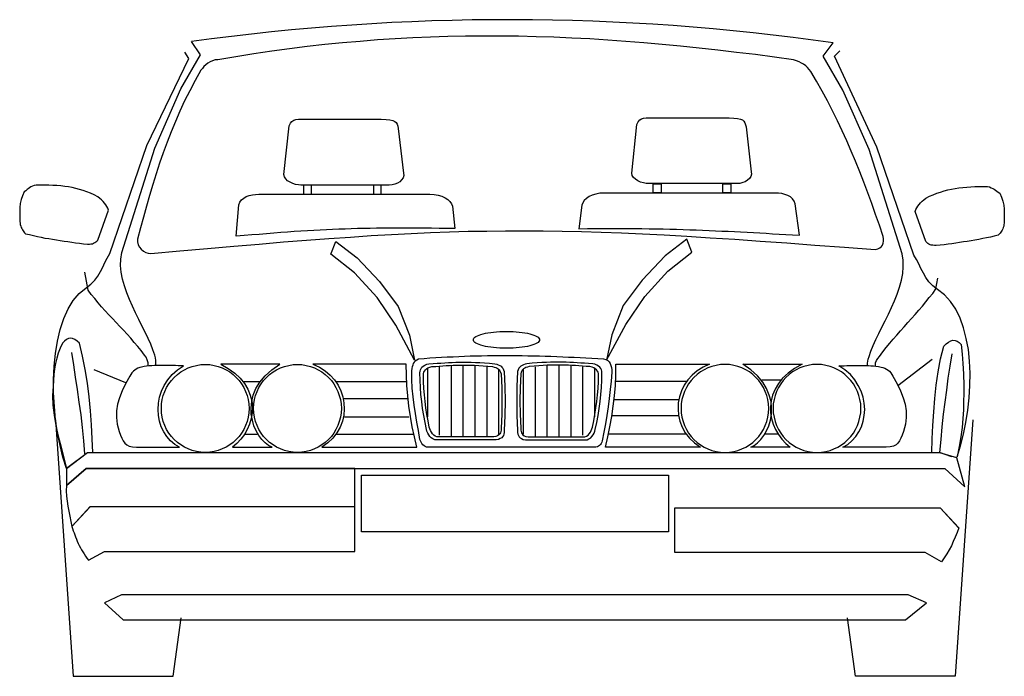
# Model space of a CAD drawing. Extents: x 149 to 250, y -977 to -912.
# Tile 128 of 156: x 211.25 to 213.37, y -936.25 to -934.83. Entities that reach past the tile are written whole.
import ezdxf

# ---------------------------------------------------------------- set-up
doc = ezdxf.new("R2010")
doc.units = 0
doc.header["$MEASUREMENT"] = 0
doc.layers.add('7', color=7, linetype='CONTINUOUS')

msp = doc.modelspace()

# ---------------------------------------------------------------- linework, layer by layer
at = {"layer": '7', "linetype": 'Continuous'}
for points in [[(211.49972, -935.30707), (211.49972, -935.31327), (211.50109, -935.31911), (211.50385, -935.32426), (211.50762, -935.32908), (211.51244, -935.33285), (211.51759, -935.33595), (211.52274, -935.33766), (211.52824, -935.33835), (211.59113, -935.33251), (211.65092, -935.32736), (211.70796, -935.32219), (211.76259, -935.31773), (211.81483, -935.31327), (211.86499, -935.30948), (211.91311, -935.30571), (211.95985, -935.30261), (212.00485, -935.29951), (212.04849, -935.29712), (212.09111, -935.29471), (212.13269, -935.293), (212.17392, -935.29162), (212.21447, -935.29024), (212.25467, -935.28956), (212.29488, -935.28921), (212.33507, -935.28887), (212.37597, -935.28921), (212.4172, -935.2899), (212.45912, -935.29093), (212.50173, -935.29231), (212.54573, -935.29367), (212.59108, -935.29574), (212.63816, -935.29815), (212.68695, -935.30089), (212.73746, -935.30399), (212.79039, -935.30743), (212.84537, -935.3112), (212.9031, -935.31532), (212.96358, -935.3198), (213.02715, -935.3246), (213.09382, -935.32975), (213.09966, -935.32839), (213.10413, -935.32598), (213.10756, -935.32323), (213.10997, -935.3198), (213.11135, -935.31567), (213.11202, -935.3112), (213.11168, -935.3064), (213.111, -935.30123), (213.1031, -935.27719), (213.09485, -935.25382), (213.0866, -935.23045), (213.07801, -935.20708), (213.06942, -935.1844), (213.06082, -935.16172), (213.05155, -935.13904), (213.04227, -935.11705), (213.03265, -935.09471), (213.02269, -935.07306), (213.01237, -935.05141), (213.00173, -935.02977), (212.99073, -935.00846), (212.97905, -934.98716), (212.96701, -934.9662), (212.95465, -934.94524), (212.95121, -934.94042), (212.94743, -934.9363), (212.94364, -934.93253), (212.93918, -934.92943), (212.93436, -934.92668), (212.92921, -934.92428), (212.92372, -934.92187), (212.91753, -934.9198), (212.87596, -934.91396), (212.83506, -934.90847), (212.79417, -934.90365), (212.75362, -934.89884), (212.71342, -934.89438), (212.67321, -934.89025), (212.6337, -934.88648), (212.59418, -934.88303), (212.555, -934.87995), (212.51583, -934.8772), (212.477, -934.87479), (212.43816, -934.87273), (212.39967, -934.87101), (212.3612, -934.86998), (212.32306, -934.86895), (212.28492, -934.8686), (212.24678, -934.8686), (212.20863, -934.86895), (212.17049, -934.86964), (212.13269, -934.87067), (212.09454, -934.87239), (212.05674, -934.87444), (212.01861, -934.87685), (211.98081, -934.87995), (211.94266, -934.88303), (211.90452, -934.88682), (211.86637, -934.89128), (211.82824, -934.89609), (211.78975, -934.90125), (211.75126, -934.90709), (211.71242, -934.91328), (211.67359, -934.9198), (211.66741, -934.92015), (211.66191, -934.92187), (211.65642, -934.92393), (211.65194, -934.92702), (211.64748, -934.93046), (211.64336, -934.93424), (211.63992, -934.93837), (211.63649, -934.94248), (211.62411, -934.96448), (211.61243, -934.98647), (211.60143, -935.00846), (211.59113, -935.0308), (211.5815, -935.05313), (211.57222, -935.07547), (211.56364, -935.09781), (211.55539, -935.12049), (211.54749, -935.14317), (211.53993, -935.16619), (211.53304, -935.18922), (211.52584, -935.21258), (211.51931, -935.23595), (211.51277, -935.25931), (211.50624, -935.28303), (211.49972, -935.30707)], [(211.53958, -935.58061), (211.53958, -935.57477), (211.53924, -935.56927), (211.53855, -935.56378), (211.53683, -935.55793), (211.53304, -935.54625), (211.52824, -935.53421), (211.52274, -935.5215), (211.51621, -935.5081), (211.50934, -935.4947), (211.50247, -935.48061), (211.4956, -935.46653), (211.48873, -935.45209), (211.4822, -935.43766), (211.47635, -935.42289), (211.47154, -935.40811), (211.46742, -935.39333), (211.46467, -935.37856), (211.46329, -935.36412), (211.46398, -935.35004), (211.46604, -935.33595), (211.53683, -935.11086), (211.59354, -934.98269), (211.63613, -934.90881), (211.61655, -934.88029)], [(213.07698, -935.58026), (213.07698, -935.57477), (213.07766, -935.57065), (213.0787, -935.56618), (213.08076, -935.56068), (213.08454, -935.549), (213.08934, -935.53697), (213.09519, -935.52426), (213.10138, -935.51086), (213.10825, -935.49746), (213.11546, -935.48337), (213.12234, -935.46927), (213.12921, -935.45484), (213.13574, -935.44042), (213.14159, -935.42563), (213.14639, -935.41085), (213.15051, -935.39609), (213.15327, -935.3813), (213.15464, -935.36687), (213.15395, -935.35278), (213.15189, -935.33869), (213.08076, -935.11362), (213.02371, -934.98544), (212.9811, -934.91156), (213.00275, -934.88303)], [(211.34611, -935.80224), (211.39148, -935.76823), (211.40281, -935.76823), (211.40179, -935.73832), (211.40007, -935.70809), (211.398, -935.67786), (211.39492, -935.64796), (211.39148, -935.61806), (211.38667, -935.58886), (211.38116, -935.55999), (211.37429, -935.53182), (211.36914, -935.52734), (211.36433, -935.52391), (211.35951, -935.52185), (211.35505, -935.52116), (211.35059, -935.52185), (211.34611, -935.52391), (211.34198, -935.52734), (211.33787, -935.53182), (211.33271, -935.54246), (211.32858, -935.55346), (211.32515, -935.56447), (211.3224, -935.57546), (211.32035, -935.58715), (211.31863, -935.59951), (211.31794, -935.61223), (211.31759, -935.62563), (211.31587, -935.64486), (211.31656, -935.66549), (211.31931, -935.68714), (211.32343, -935.7098), (211.32858, -935.73282), (211.33443, -935.75619), (211.34062, -935.77956), (211.34611, -935.80224), (211.33855, -935.77819), (211.33237, -935.75275), (211.32687, -935.72561), (211.32275, -935.69744), (211.32, -935.66858), (211.31828, -935.63937), (211.31828, -935.6105), (211.31966, -935.58164), (211.3224, -935.55381), (211.32653, -935.52734), (211.33237, -935.50226), (211.34027, -935.47889), (211.34954, -935.45793), (211.36055, -935.43973), (211.3736, -935.42461), (211.38872, -935.41257), (211.39904, -935.40467), (211.40728, -935.39609), (211.41416, -935.38681), (211.41965, -935.37718), (211.42446, -935.36756), (211.42893, -935.3576), (211.43408, -935.34797), (211.43992, -935.33835), (211.51964, -935.10502), (211.61071, -934.91706), (211.60212, -934.90296)], [(213.2591, -935.77715), (213.23299, -935.76787), (213.21615, -935.76856), (213.21718, -935.73866), (213.21855, -935.70947), (213.22028, -935.67992), (213.22267, -935.65106), (213.22577, -935.62254), (213.22989, -935.59402), (213.23505, -935.56583), (213.24192, -935.538), (213.24708, -935.53319), (213.25223, -935.52941), (213.25704, -935.52701), (213.26185, -935.52563), (213.26631, -935.52598), (213.27079, -935.52734), (213.27525, -935.53044), (213.27938, -935.5349), (213.28145, -935.55553), (213.2835, -935.5758), (213.28453, -935.59779), (213.28522, -935.62323), (213.28522, -935.6404), (213.28488, -935.65793), (213.28453, -935.67614), (213.28316, -935.6947), (213.28145, -935.71393), (213.27904, -935.7342), (213.2756, -935.75516), (213.27079, -935.77715), (213.27835, -935.75344), (213.28488, -935.72871), (213.29003, -935.70295), (213.29416, -935.67648), (213.29724, -935.64968), (213.29862, -935.62323), (213.29896, -935.59676), (213.29793, -935.57065), (213.29519, -935.54556), (213.29072, -935.5215), (213.28488, -935.49882), (213.27732, -935.47752), (213.26804, -935.45862), (213.2567, -935.44178), (213.24363, -935.42735), (213.22851, -935.41567), (213.21821, -935.40777), (213.20996, -935.39917), (213.20309, -935.38989), (213.19794, -935.38028), (213.19279, -935.37065), (213.18831, -935.36068), (213.18316, -935.35107), (213.17731, -935.34144), (213.09759, -935.10812), (213.00585, -934.91156), (213.01718, -934.90022)], [(212.60449, -935.18715), (212.59898, -935.18681), (212.5928, -935.18578), (212.58661, -935.18371), (212.58078, -935.1813), (212.57561, -935.17787), (212.57149, -935.1741), (212.56874, -935.16962), (212.56772, -935.16447), (212.57905, -935.05932), (212.58145, -935.05382), (212.58489, -935.04969), (212.58868, -935.04729), (212.59349, -935.04592), (212.59898, -935.04523), (212.60482, -935.04489), (212.61136, -935.04523), (212.61858, -935.04523), (212.77802, -935.04523), (212.78832, -935.04557), (212.79657, -935.04626), (212.80275, -935.04764), (212.80723, -935.04969), (212.81031, -935.05245), (212.81238, -935.05589), (212.81376, -935.06001), (212.81479, -935.06481), (212.82612, -935.16172), (212.82647, -935.16688), (212.82509, -935.17169), (212.822, -935.17615), (212.81822, -935.17994), (212.81307, -935.18302), (212.80757, -935.18509), (212.80139, -935.18681), (212.79486, -935.18715), (212.60449, -935.18715)], [(211.85297, -935.19024), (211.84748, -935.18991), (211.84129, -935.18886), (211.83511, -935.18681), (211.82926, -935.1844), (211.82411, -935.18097), (211.81999, -935.17718), (211.81724, -935.17272), (211.8162, -935.16756), (211.82755, -935.06242), (211.82995, -935.05692), (211.83339, -935.05279), (211.83716, -935.05038), (211.84198, -935.04902), (211.84748, -935.04833), (211.85332, -935.04798), (211.85984, -935.04833), (211.86706, -935.04833), (212.0265, -935.04833), (212.03681, -935.04867), (212.04506, -935.04936), (212.05125, -935.05074), (212.05572, -935.05279), (212.05881, -935.05554), (212.06087, -935.05897), (212.06225, -935.0631), (212.06327, -935.06791), (212.07462, -935.16482), (212.07496, -935.16997), (212.07358, -935.17479), (212.0705, -935.17925), (212.06671, -935.18302), (212.06156, -935.18612), (212.05605, -935.18819), (212.04987, -935.18991), (212.04334, -935.19024), (211.85297, -935.19024)], [(211.2578, -935.29539), (211.26639, -935.29746), (211.27464, -935.29951), (211.28323, -935.30123), (211.29147, -935.30296), (211.29972, -935.30468), (211.30797, -935.30605), (211.31622, -935.30743), (211.32447, -935.30879), (211.33271, -935.31017), (211.34096, -935.31155), (211.34921, -935.31258), (211.35779, -935.31396), (211.36604, -935.31498), (211.37463, -935.31601), (211.38288, -935.31704), (211.39148, -935.31808), (211.39559, -935.31808), (211.39904, -935.31739), (211.40212, -935.31704), (211.40488, -935.31601), (211.40728, -935.31463), (211.40968, -935.31327), (211.41209, -935.31155), (211.41416, -935.30948), (211.43684, -935.24419), (211.43546, -935.24006), (211.43374, -935.23629), (211.43133, -935.23286), (211.42859, -935.22907), (211.42549, -935.22563), (211.42206, -935.2222), (211.41827, -935.2191), (211.41416, -935.21567), (211.40625, -935.21154), (211.39835, -935.20811), (211.39044, -935.20503), (211.38254, -935.20227), (211.37463, -935.19987), (211.36673, -935.1978), (211.35848, -935.19575), (211.35059, -935.19437), (211.34234, -935.19334), (211.33409, -935.1923), (211.3255, -935.19162), (211.31691, -935.19093), (211.30831, -935.19058), (211.29903, -935.19024), (211.29011, -935.19024), (211.28048, -935.19024), (211.27636, -935.19127), (211.27258, -935.19299), (211.26949, -935.19437), (211.26639, -935.19642), (211.26364, -935.19814), (211.2609, -935.20021), (211.25814, -935.20262), (211.25506, -935.20467), (211.25127, -935.21327), (211.24852, -935.22186), (211.24645, -935.23045), (211.24543, -935.23904), (211.24509, -935.24798), (211.24509, -935.25691), (211.24543, -935.26619), (211.24645, -935.27581), (211.2475, -935.2789), (211.24852, -935.28165), (211.2499, -935.28439), (211.25127, -935.2868), (211.25265, -935.28921), (211.25403, -935.29128), (211.25575, -935.29333), (211.2578, -935.29539)], [(211.85847, -935.19024), (211.85847, -935.21018), (211.87565, -935.21018), (211.87565, -935.19024), (211.85847, -935.19024)], [(212.00933, -935.19024), (212.00933, -935.21018), (212.0265, -935.21018), (212.0265, -935.19024), (212.00933, -935.19024)], [(212.63129, -935.1875), (212.63129, -935.20743), (212.61376, -935.20743), (212.61376, -935.1875), (212.63129, -935.1875)], [(212.78214, -935.1875), (212.78214, -935.20743), (212.76462, -935.20743), (212.76462, -935.1875), (212.78214, -935.1875)], [(213.35979, -935.29849), (213.3512, -935.30056), (213.34295, -935.30261), (213.33436, -935.30433), (213.32611, -935.30605), (213.31753, -935.30776), (213.30928, -935.30914), (213.30103, -935.31052), (213.29278, -935.31189), (213.28453, -935.31327), (213.27628, -935.31463), (213.26804, -935.31567), (213.25944, -935.31704), (213.25119, -935.31808), (213.24261, -935.31911), (213.23436, -935.32014), (213.22577, -935.32116), (213.22164, -935.32116), (213.21821, -935.32048), (213.21511, -935.32014), (213.21237, -935.31911), (213.20996, -935.31773), (213.20755, -935.31636), (213.20515, -935.31463), (213.20309, -935.31258), (213.18041, -935.24729), (213.18179, -935.24316), (213.18351, -935.23939), (213.18592, -935.23595), (213.18866, -935.23217), (213.19176, -935.22873), (213.19519, -935.2253), (213.19897, -935.2222), (213.20309, -935.21876), (213.21099, -935.21464), (213.2189, -935.21121), (213.2268, -935.20811), (213.23471, -935.20536), (213.24261, -935.20296), (213.25052, -935.2009), (213.25875, -935.19883), (213.26666, -935.19747), (213.27491, -935.19642), (213.28316, -935.1954), (213.29175, -935.19471), (213.30034, -935.19403), (213.30893, -935.19368), (213.3182, -935.19334), (213.32714, -935.19334), (213.33677, -935.19334), (213.34088, -935.19437), (213.34467, -935.19609), (213.34776, -935.19747), (213.35085, -935.19952), (213.35361, -935.20124), (213.35669, -935.20331), (213.35979, -935.2057), (213.36288, -935.20777), (213.36666, -935.21636), (213.3694, -935.22495), (213.37147, -935.23355), (213.3725, -935.24213), (213.37285, -935.25107), (213.37285, -935.26), (213.3725, -935.26928), (213.37147, -935.2789), (213.37044, -935.282), (213.3694, -935.28475), (213.36804, -935.28749), (213.36666, -935.2899), (213.36529, -935.29231), (213.36357, -935.29436), (213.36184, -935.29643), (213.35979, -935.29849)], [(211.71311, -935.30089), (211.71895, -935.23319), (211.72102, -935.22735), (211.72446, -935.2222), (211.72927, -935.21843), (211.73476, -935.21533), (211.74129, -935.21292), (211.74816, -935.21121), (211.75503, -935.21052), (211.76157, -935.21018), (212.13166, -935.21018), (212.14094, -935.21052), (212.14953, -935.21223), (212.15743, -935.21464), (212.16431, -935.21774), (212.17015, -935.22151), (212.17495, -935.22599), (212.17805, -935.23079), (212.1801, -935.23595), (212.18561, -935.28439), (212.16808, -935.28406), (212.15125, -935.28406), (212.1351, -935.28372), (212.11894, -935.28372), (212.10314, -935.28337), (212.08802, -935.28337), (212.07324, -935.28337), (212.05846, -935.28337), (212.04403, -935.28337), (212.02994, -935.28337), (212.01585, -935.28372), (212.00211, -935.28406), (211.98871, -935.28406), (211.97497, -935.28439), (211.96156, -935.28475), (211.94816, -935.28544), (211.93476, -935.28577), (211.92136, -935.28646), (211.90796, -935.2868), (211.8942, -935.28749), (211.88046, -935.28818), (211.86672, -935.28921), (211.85263, -935.2899), (211.83854, -935.29093), (211.82411, -935.29195), (211.80933, -935.293), (211.79421, -935.29402), (211.77875, -935.29539), (211.76294, -935.29677), (211.74678, -935.2978), (211.7303, -935.29951), (211.71311, -935.30089)], [(212.9299, -935.29849), (212.92096, -935.23079), (212.91891, -935.22495), (212.91547, -935.21979), (212.91066, -935.21602), (212.90517, -935.21292), (212.89864, -935.21052), (212.89177, -935.2088), (212.88488, -935.20811), (212.87836, -935.20777), (212.50827, -935.20777), (212.49899, -935.20811), (212.4904, -935.20983), (212.48249, -935.21223), (212.47562, -935.21533), (212.46978, -935.2191), (212.46496, -935.22358), (212.46188, -935.22839), (212.45981, -935.23355), (212.45328, -935.28475), (212.47185, -935.28439), (212.48971, -935.28439), (212.50724, -935.28406), (212.52441, -935.28406), (212.54125, -935.28406), (212.55775, -935.28406), (212.5739, -935.28406), (212.5897, -935.28439), (212.60518, -935.28475), (212.62029, -935.28475), (212.63541, -935.28508), (212.65018, -935.28544), (212.66462, -935.28577), (212.67905, -935.28611), (212.69315, -935.2868), (212.70722, -935.28715), (212.72098, -935.28783), (212.73507, -935.28818), (212.74881, -935.28887), (212.76221, -935.28956), (212.77595, -935.29024), (212.7897, -935.29093), (212.80311, -935.29162), (212.81685, -935.29231), (212.8306, -935.293), (212.84434, -935.29367), (212.85843, -935.29436), (212.87217, -935.29539), (212.8866, -935.29608), (212.90069, -935.29677), (212.91512, -935.2978), (212.9299, -935.29849)], [(211.92823, -935.31258), (211.97428, -935.34763), (212.02273, -935.39848), (212.06327, -935.45244), (212.08733, -935.51463), (212.09798, -935.56824), (212.05778, -935.49298), (212.01758, -935.43353), (211.96877, -935.37959), (211.91723, -935.33938), (211.92823, -935.31258)], [(212.68661, -935.30743), (212.63988, -935.34315), (212.59039, -935.3954), (212.54916, -935.45037), (212.52441, -935.5136), (212.51342, -935.56858), (212.55465, -935.49162), (212.5959, -935.43112), (212.64538, -935.37615), (212.69727, -935.33492), (212.68661, -935.30743)], [(211.52274, -935.58061), (211.5224, -935.57408), (211.52068, -935.5679), (211.51828, -935.5624), (211.51449, -935.55758), (211.50728, -935.54797), (211.50006, -935.53903), (211.4925, -935.5301), (211.48494, -935.52116), (211.47738, -935.51258), (211.46948, -935.50398), (211.46157, -935.49574), (211.45368, -935.48714), (211.44576, -935.47889), (211.43787, -935.47065), (211.42996, -935.46205), (211.42206, -935.45347), (211.4145, -935.44453), (211.40728, -935.4356), (211.39972, -935.42666), (211.39285, -935.41705), (211.38598, -935.37856)], [(213.09416, -935.58026), (213.09485, -935.57442), (213.0969, -935.56927), (213.09966, -935.5648), (213.10344, -935.56034), (213.11066, -935.55071), (213.11786, -935.54144), (213.12542, -935.53216), (213.13298, -935.52322), (213.14054, -935.51429), (213.14846, -935.50536), (213.15635, -935.49642), (213.16426, -935.48749), (213.17216, -935.47855), (213.18007, -935.46961), (213.18797, -935.46069), (213.19587, -935.45175), (213.20343, -935.44281), (213.21065, -935.43353), (213.21821, -935.42425), (213.22508, -935.41464), (213.2292, -935.39127)], [(212.29695, -935.50638), (212.30416, -935.50638), (212.31138, -935.50673), (212.31825, -935.50707), (212.32478, -935.50776), (212.33096, -935.50845), (212.33679, -935.50948), (212.34229, -935.51051), (212.34744, -935.51189), (212.35191, -935.51291), (212.35603, -935.51429), (212.35982, -935.51601), (212.36292, -935.51738), (212.36531, -935.5191), (212.36704, -935.52081), (212.36807, -935.52288), (212.36841, -935.5246), (212.36807, -935.52632), (212.36704, -935.52837), (212.36531, -935.5301), (212.36292, -935.53182), (212.35982, -935.53319), (212.35603, -935.5349), (212.35191, -935.53628), (212.34744, -935.53731), (212.34229, -935.53869), (212.33679, -935.53972), (212.33096, -935.54075), (212.32478, -935.54144), (212.31825, -935.54213), (212.31138, -935.54246), (212.30416, -935.54282), (212.29695, -935.54282), (212.28973, -935.54282), (212.28252, -935.54246), (212.27563, -935.54213), (212.26912, -935.54144), (212.26292, -935.54075), (212.25708, -935.53972), (212.25159, -935.53869), (212.24644, -935.53731), (212.24196, -935.53628), (212.23784, -935.5349), (212.23406, -935.53319), (212.23097, -935.53182), (212.22856, -935.5301), (212.22684, -935.52837), (212.22581, -935.52632), (212.22548, -935.5246), (212.22581, -935.52288), (212.22684, -935.52081), (212.22856, -935.5191), (212.23097, -935.51738), (212.23406, -935.51601), (212.23784, -935.51429), (212.24196, -935.51291), (212.24644, -935.51189), (212.25159, -935.51051), (212.25708, -935.50948), (212.26292, -935.50845), (212.26912, -935.50776), (212.27563, -935.50707), (212.28252, -935.50673), (212.28973, -935.50638), (212.29695, -935.50638)], [(211.38598, -935.77097), (211.38357, -935.74245), (211.38082, -935.71427), (211.37773, -935.68679), (211.37395, -935.65931), (211.37017, -935.63215), (211.36604, -935.60535), (211.36192, -935.57854), (211.35779, -935.55174)], [(213.23368, -935.76787), (213.23607, -935.7397), (213.23883, -935.71221), (213.24158, -935.68542), (213.24501, -935.65931), (213.24845, -935.63353), (213.25188, -935.60742), (213.25601, -935.5813), (213.26013, -935.55484)], [(212.09215, -935.59161), (212.09318, -935.58646), (212.0942, -935.58233), (212.09523, -935.57854), (212.09626, -935.57546), (212.09798, -935.5727), (212.10005, -935.5703), (212.10314, -935.5679), (212.10692, -935.56583), (212.11929, -935.5648), (212.13166, -935.56378), (212.14402, -935.56309), (212.1564, -935.56206), (212.16911, -935.56137), (212.18148, -935.56102), (212.19386, -935.56034), (212.20623, -935.55999), (212.21859, -935.5593), (212.23097, -935.55896), (212.24334, -935.55896), (212.25605, -935.55862), (212.26843, -935.55827), (212.2808, -935.55827), (212.29316, -935.55827), (212.30589, -935.55827), (212.31825, -935.55862), (212.33062, -935.55862), (212.34332, -935.55896), (212.35569, -935.55896), (212.36841, -935.5593), (212.38078, -935.55965), (212.39315, -935.55999), (212.40587, -935.56068), (212.41858, -935.56102), (212.43095, -935.56171), (212.44366, -935.5624), (212.45638, -935.56274), (212.46875, -935.56343), (212.48146, -935.56447), (212.49417, -935.56514), (212.50689, -935.56583), (212.51205, -935.56721), (212.51583, -935.56962), (212.51892, -935.57236), (212.52133, -935.5758), (212.5227, -935.57992), (212.52372, -935.58439), (212.52441, -935.5892), (212.52441, -935.59435), (212.52305, -935.6136), (212.52133, -935.63215), (212.51892, -935.65106), (212.51652, -935.66927), (212.51377, -935.68783), (212.51067, -935.70603), (212.50724, -935.72423), (212.50414, -935.74245), (212.50311, -935.74555), (212.50173, -935.74829), (212.50037, -935.7507), (212.4983, -935.75275), (212.49624, -935.75447), (212.49348, -935.7555), (212.4904, -935.75619), (212.48628, -935.75654), (212.12754, -935.75654), (212.12444, -935.75619), (212.12134, -935.75516), (212.11894, -935.75344), (212.11654, -935.75139), (212.11447, -935.74863), (212.11276, -935.74588), (212.11104, -935.74279), (212.11001, -935.7397), (212.10658, -935.7208), (212.10348, -935.70226), (212.10038, -935.6837), (212.09764, -935.66549), (212.09558, -935.64762), (212.09351, -935.62907), (212.09249, -935.6105), (212.09215, -935.59161)], [(212.11001, -935.59573), (212.11035, -935.59264), (212.11104, -935.58954), (212.11242, -935.58679), (212.11447, -935.5837), (212.11722, -935.5813), (212.12067, -935.57923), (212.12478, -935.57752), (212.12959, -935.57614), (212.13853, -935.57546), (212.14712, -935.57511), (212.15537, -935.57477), (212.16362, -935.57408), (212.17152, -935.57374), (212.17943, -935.57339), (212.18733, -935.57305), (212.19558, -935.57305), (212.20382, -935.5727), (212.21207, -935.5727), (212.221, -935.57305), (212.22994, -935.57339), (212.23955, -935.57374), (212.24987, -935.57442), (212.26052, -935.57511), (212.27186, -935.57614), (212.27599, -935.57718), (212.27942, -935.57854), (212.28252, -935.57992), (212.28526, -935.5813), (212.28732, -935.5837), (212.28939, -935.5861), (212.29075, -935.5892), (212.29213, -935.59299), (212.29351, -935.62563), (212.29385, -935.6569), (212.29351, -935.68817), (212.29213, -935.7208), (212.29213, -935.72492), (212.29144, -935.72836), (212.29042, -935.73145), (212.2887, -935.7342), (212.28664, -935.73627), (212.28355, -935.73799), (212.27976, -935.7397), (212.27496, -935.74073), (212.14678, -935.74073), (212.14197, -935.74038), (212.13784, -935.73866), (212.13407, -935.73661), (212.13131, -935.73351), (212.1289, -935.73008), (212.12685, -935.7263), (212.12513, -935.72218), (212.1241, -935.71805), (212.12101, -935.70295), (212.11826, -935.68817), (212.11585, -935.67305), (212.11378, -935.65793), (212.11207, -935.64281), (212.11104, -935.62735), (212.11035, -935.61154), (212.11001, -935.59573)], [(212.50345, -935.59573), (212.50311, -935.59264), (212.50242, -935.58954), (212.50071, -935.58679), (212.49865, -935.5837), (212.49589, -935.5813), (212.49246, -935.57923), (212.48833, -935.57752), (212.48352, -935.57614), (212.47459, -935.57546), (212.466, -935.57511), (212.45776, -935.57477), (212.44951, -935.57408), (212.44159, -935.57374), (212.4337, -935.57339), (212.4258, -935.57305), (212.41755, -935.57305), (212.4093, -935.5727), (212.40105, -935.5727), (212.39211, -935.57305), (212.38319, -935.57339), (212.37356, -935.57374), (212.36325, -935.57442), (212.3526, -935.57511), (212.34126, -935.57614), (212.33714, -935.57718), (212.3337, -935.57854), (212.33062, -935.57992), (212.32788, -935.5813), (212.32581, -935.5837), (212.32375, -935.5861), (212.32237, -935.5892), (212.32101, -935.59299), (212.31963, -935.62563), (212.31929, -935.6569), (212.31963, -935.68817), (212.32101, -935.7208), (212.32101, -935.72492), (212.32168, -935.72836), (212.32272, -935.73145), (212.32444, -935.7342), (212.3265, -935.73627), (212.32959, -935.73799), (212.33335, -935.7397), (212.33817, -935.74073), (212.46634, -935.74073), (212.47116, -935.74038), (212.47528, -935.73866), (212.47905, -935.73661), (212.4818, -935.73351), (212.48421, -935.73008), (212.48628, -935.7263), (212.48799, -935.72218), (212.48902, -935.71805), (212.49212, -935.70295), (212.49486, -935.68817), (212.49727, -935.67305), (212.49933, -935.65793), (212.50104, -935.64281), (212.50242, -935.62735), (212.50311, -935.61154), (212.50345, -935.59573)], [(213.14261, -935.62323), (213.21683, -935.56618)], [(211.47429, -935.61772), (211.40591, -935.5892)], [(211.59938, -935.58061), (211.59354, -935.58061), (211.58769, -935.58061), (211.58185, -935.58026), (211.57601, -935.58026), (211.57017, -935.57992), (211.56432, -935.57992), (211.55882, -935.57992), (211.55298, -935.57992), (211.54714, -935.57992), (211.54165, -935.57992), (211.53614, -935.58026), (211.5303, -935.58061), (211.52481, -935.58095), (211.51931, -935.58164), (211.51415, -935.58233), (211.50865, -935.58336), (211.50452, -935.58439), (211.50075, -935.5861), (211.49696, -935.58782), (211.49388, -935.58989), (211.49078, -935.59264), (211.48769, -935.59573), (211.48528, -935.59917), (211.48289, -935.60294), (211.47395, -935.61944), (211.46673, -935.63491), (211.46088, -935.64968), (211.45676, -935.66377), (211.45437, -935.67786), (211.45437, -935.69229), (211.45608, -935.70707), (211.46021, -935.72252), (211.46329, -935.73043), (211.46604, -935.7373), (211.46879, -935.74314), (211.47223, -935.74794), (211.47635, -935.75173), (211.48184, -935.75447), (211.48873, -935.75585), (211.49732, -935.75654), (211.59078, -935.75654), (211.58013, -935.75035), (211.57086, -935.74279), (211.56295, -935.73351), (211.55641, -935.72321), (211.55092, -935.71221), (211.54714, -935.70019), (211.54473, -935.68783), (211.54405, -935.67476), (211.54473, -935.66171), (211.54714, -935.64865), (211.55161, -935.63559), (211.55745, -935.62323), (211.56501, -935.61119), (211.57463, -935.59986), (211.58598, -935.58954), (211.59938, -935.58061)], [(211.6461, -935.57787), (211.65573, -935.57821), (211.66501, -935.57992), (211.67428, -935.58198), (211.68287, -935.58543), (211.69112, -935.5892), (211.69902, -935.59402), (211.70624, -935.59951), (211.71311, -935.6057), (211.7193, -935.61257), (211.72446, -935.61979), (211.72927, -935.62769), (211.73338, -935.63594), (211.73648, -935.64453), (211.73889, -935.65346), (211.7406, -935.66308), (211.74094, -935.67271), (211.7406, -935.68232), (211.73889, -935.69195), (211.73648, -935.70088), (211.73338, -935.7098), (211.72927, -935.71805), (211.72446, -935.72595), (211.7193, -935.73317), (211.71311, -935.74004), (211.70624, -935.74622), (211.69902, -935.75173), (211.69112, -935.75654), (211.68287, -935.76031), (211.67428, -935.76375), (211.66501, -935.76582), (211.65573, -935.76754), (211.6461, -935.76787), (211.63649, -935.76754), (211.62721, -935.76582), (211.61793, -935.76375), (211.60933, -935.76031), (211.6011, -935.75654), (211.59318, -935.75173), (211.58598, -935.74622), (211.57909, -935.74004), (211.57291, -935.73317), (211.56741, -935.72595), (211.56261, -935.71805), (211.55882, -935.7098), (211.55539, -935.70088), (211.55333, -935.69195), (211.55161, -935.68232), (211.55126, -935.67271), (211.55161, -935.66308), (211.55333, -935.65346), (211.55539, -935.64453), (211.55882, -935.63594), (211.56261, -935.62769), (211.56741, -935.61979), (211.57291, -935.61257), (211.57909, -935.6057), (211.58598, -935.59951), (211.59318, -935.59402), (211.6011, -935.5892), (211.60933, -935.58543), (211.61793, -935.58198), (211.62721, -935.57992), (211.63649, -935.57821), (211.6461, -935.57787)], [(211.80727, -935.57752), (211.67944, -935.57752), (211.69594, -935.58679), (211.70968, -935.59676), (211.72136, -935.60776), (211.73064, -935.6191), (211.73786, -935.63146), (211.74301, -935.64384), (211.74645, -935.65655), (211.74783, -935.66927), (211.74747, -935.68199), (211.74542, -935.6947), (211.74198, -935.70672), (211.73683, -935.71839), (211.73064, -935.72939), (211.72308, -935.73935), (211.71449, -935.74863), (211.70486, -935.75654), (211.79044, -935.75654), (211.78288, -935.75275), (211.77566, -935.74726), (211.76844, -935.74004), (211.7619, -935.73145), (211.75607, -935.72149), (211.75126, -935.71014), (211.74783, -935.69813), (211.74542, -935.68507), (211.74507, -935.67167), (211.74645, -935.65793), (211.74988, -935.64384), (211.75572, -935.62974), (211.76431, -935.616), (211.77566, -935.6026), (211.78975, -935.58954), (211.80727, -935.57752)], [(211.84541, -935.57787), (211.85504, -935.57821), (211.86432, -935.57992), (211.87359, -935.58198), (211.88218, -935.58543), (211.89043, -935.5892), (211.89833, -935.59402), (211.90555, -935.59951), (211.91242, -935.6057), (211.9186, -935.61257), (211.92377, -935.61979), (211.92857, -935.62769), (211.93269, -935.63594), (211.93579, -935.64453), (211.9382, -935.65346), (211.93991, -935.66308), (211.94025, -935.67271), (211.93991, -935.68232), (211.9382, -935.69195), (211.93579, -935.70088), (211.93269, -935.7098), (211.92857, -935.71805), (211.92377, -935.72595), (211.9186, -935.73317), (211.91242, -935.74004), (211.90555, -935.74622), (211.89833, -935.75173), (211.89043, -935.75654), (211.88218, -935.76031), (211.87359, -935.76375), (211.86432, -935.76582), (211.85504, -935.76754), (211.84541, -935.76787), (211.8358, -935.76754), (211.82652, -935.76582), (211.81724, -935.76375), (211.80864, -935.76031), (211.80039, -935.75654), (211.79249, -935.75173), (211.78527, -935.74622), (211.7784, -935.74004), (211.77222, -935.73317), (211.76672, -935.72595), (211.7619, -935.71805), (211.75813, -935.7098), (211.7547, -935.70088), (211.75263, -935.69195), (211.75091, -935.68232), (211.75057, -935.67271), (211.75091, -935.66308), (211.75263, -935.65346), (211.7547, -935.64453), (211.75813, -935.63594), (211.7619, -935.62769), (211.76672, -935.61979), (211.77222, -935.61257), (211.7784, -935.6057), (211.78527, -935.59951), (211.79249, -935.59402), (211.80039, -935.5892), (211.80864, -935.58543), (211.81724, -935.58198), (211.82652, -935.57992), (211.8358, -935.57821), (211.84541, -935.57787)], [(211.89833, -935.75654), (212.10314, -935.75654), (212.09798, -935.7342), (212.09351, -935.71221), (212.08974, -935.69024), (212.08631, -935.66823), (212.0839, -935.64591), (212.08183, -935.62356), (212.0808, -935.60089), (212.08046, -935.57752), (211.87875, -935.57752), (211.89284, -935.5837), (211.9052, -935.59161), (211.91621, -935.60089), (211.92548, -935.61119), (211.93304, -935.62254), (211.93922, -935.63491), (211.94335, -935.64762), (211.94576, -935.66067), (211.94645, -935.67407), (211.9454, -935.68748), (211.94232, -935.70054), (211.93751, -935.71358), (211.93064, -935.72561), (211.92205, -935.73695), (211.91104, -935.74726), (211.89833, -935.75654)], [(212.11757, -935.6002), (212.11791, -935.59745), (212.1186, -935.59471), (212.11963, -935.59195), (212.1217, -935.58954), (212.1241, -935.58715), (212.12719, -935.58508), (212.13131, -935.5837), (212.13579, -935.58233), (212.14402, -935.58198), (212.15193, -935.5813), (212.15949, -935.58095), (212.16705, -935.58026), (212.17426, -935.57992), (212.18184, -935.57959), (212.18904, -935.57959), (212.1966, -935.57923), (212.20416, -935.57923), (212.21172, -935.57923), (212.21997, -935.57923), (212.22822, -935.57959), (212.23716, -935.57992), (212.24644, -935.58061), (212.25639, -935.5813), (212.26671, -935.58233), (212.27048, -935.58336), (212.27392, -935.58439), (212.27668, -935.58577), (212.27908, -935.58715), (212.28114, -935.5892), (212.28286, -935.59127), (212.28424, -935.59435), (212.28526, -935.59779), (212.28698, -935.62803), (212.28732, -935.65655), (212.28698, -935.68542), (212.28526, -935.71565), (212.28526, -935.71942), (212.28457, -935.72252), (212.28388, -935.72561), (212.28252, -935.72802), (212.28045, -935.73008), (212.2777, -935.73179), (212.27392, -935.73317), (212.26945, -935.7342), (212.15125, -935.7342), (212.14678, -935.73386), (212.143, -935.73248), (212.1399, -935.73043), (212.13715, -935.72767), (212.13475, -935.72423), (212.13303, -935.7208), (212.13131, -935.71703), (212.13028, -935.71324), (212.12754, -935.69951), (212.12513, -935.68576), (212.12272, -935.67167), (212.12101, -935.65759), (212.11963, -935.6435), (212.1186, -935.62941), (212.11791, -935.61498), (212.11757, -935.6002)], [(212.12616, -935.5861), (212.12616, -935.69126)], [(212.15158, -935.58302), (212.15158, -935.73077)], [(212.17736, -935.58026), (212.17736, -935.73386)], [(212.2028, -935.58026), (212.2028, -935.73386)], [(212.22856, -935.58026), (212.22856, -935.73386)], [(212.25433, -935.58302), (212.25433, -935.73386)], [(212.27976, -935.58886), (212.27976, -935.72836)], [(212.49589, -935.6002), (212.49555, -935.59745), (212.49486, -935.59471), (212.49348, -935.59195), (212.49177, -935.58954), (212.48902, -935.58715), (212.48592, -935.58508), (212.48215, -935.5837), (212.47734, -935.58233), (212.46909, -935.58198), (212.46119, -935.5813), (212.45363, -935.58095), (212.44607, -935.58026), (212.43885, -935.57992), (212.43129, -935.57959), (212.42408, -935.57959), (212.41652, -935.57923), (212.40896, -935.57923), (212.4014, -935.57923), (212.39315, -935.57923), (212.3849, -935.57959), (212.37597, -935.57992), (212.36669, -935.58061), (212.35672, -935.5813), (212.34642, -935.58233), (212.34263, -935.58336), (212.33919, -935.58439), (212.33645, -935.58577), (212.33404, -935.58715), (212.332, -935.5892), (212.33028, -935.59127), (212.3289, -935.59435), (212.32788, -935.59779), (212.3265, -935.62803), (212.32581, -935.65655), (212.3265, -935.68542), (212.32788, -935.71565), (212.32788, -935.71942), (212.32857, -935.72252), (212.32924, -935.72561), (212.33062, -935.72802), (212.33268, -935.73008), (212.33542, -935.73179), (212.33919, -935.73317), (212.34367, -935.7342), (212.46188, -935.7342), (212.46634, -935.73386), (212.47013, -935.73248), (212.47321, -935.73043), (212.47596, -935.72767), (212.47837, -935.72423), (212.48008, -935.7208), (212.4818, -935.71703), (212.48284, -935.71324), (212.48559, -935.69951), (212.48833, -935.68576), (212.4904, -935.67167), (212.49246, -935.65759), (212.49384, -935.6435), (212.49486, -935.62941), (212.49555, -935.61498), (212.49589, -935.6002)], [(212.33335, -935.58886), (212.33335, -935.72836)], [(212.35913, -935.58302), (212.35913, -935.73386)], [(212.38455, -935.58026), (212.38455, -935.73386)], [(212.40999, -935.58026), (212.40999, -935.73386)], [(212.43577, -935.58026), (212.43577, -935.73386)], [(212.46119, -935.58302), (212.46119, -935.73077)], [(212.48697, -935.5861), (212.48697, -935.69126)], [(212.71616, -935.75654), (212.51101, -935.75654), (212.51616, -935.7342), (212.52064, -935.71221), (212.52441, -935.69024), (212.52785, -935.66823), (212.53025, -935.64591), (212.53232, -935.62356), (212.53335, -935.60089), (212.53369, -935.57752), (212.7361, -935.57752), (212.722, -935.5837), (212.70929, -935.59161), (212.6983, -935.60089), (212.68902, -935.61119), (212.68111, -935.62254), (212.67527, -935.63491), (212.6708, -935.64762), (212.6684, -935.66067), (212.66771, -935.67407), (212.66874, -935.68748), (212.67183, -935.70054), (212.67665, -935.71358), (212.68352, -935.72561), (212.69246, -935.73695), (212.70345, -935.74726), (212.71616, -935.75654)], [(212.76908, -935.57787), (212.75946, -935.57821), (212.75019, -935.57992), (212.74091, -935.58198), (212.73231, -935.58543), (212.72406, -935.5892), (212.71616, -935.59402), (212.70894, -935.59951), (212.70207, -935.6057), (212.69589, -935.61257), (212.69074, -935.61979), (212.68592, -935.62769), (212.6818, -935.63594), (212.6787, -935.64453), (212.67631, -935.65346), (212.67458, -935.66308), (212.67424, -935.67271), (212.67458, -935.68232), (212.67631, -935.69195), (212.6787, -935.70088), (212.6818, -935.7098), (212.68592, -935.71805), (212.69074, -935.72595), (212.69589, -935.73317), (212.70207, -935.74004), (212.70894, -935.74622), (212.71616, -935.75173), (212.72406, -935.75654), (212.73231, -935.76031), (212.74091, -935.76375), (212.75019, -935.76582), (212.75946, -935.76754), (212.76908, -935.76787), (212.77871, -935.76754), (212.78832, -935.76582), (212.79726, -935.76375), (212.80585, -935.76031), (212.8141, -935.75654), (212.822, -935.75173), (212.82922, -935.74622), (212.83609, -935.74004), (212.84228, -935.73317), (212.84777, -935.72595), (212.85259, -935.71805), (212.85636, -935.7098), (212.8598, -935.70088), (212.86186, -935.69195), (212.86358, -935.68232), (212.86392, -935.67271), (212.86358, -935.66308), (212.86186, -935.65346), (212.8598, -935.64453), (212.85636, -935.63594), (212.85259, -935.62769), (212.84777, -935.61979), (212.84228, -935.61257), (212.83609, -935.6057), (212.82922, -935.59951), (212.822, -935.59402), (212.8141, -935.5892), (212.80585, -935.58543), (212.79726, -935.58198), (212.78832, -935.57992), (212.77871, -935.57821), (212.76908, -935.57787)], [(212.80757, -935.57752), (212.93574, -935.57752), (212.91925, -935.58679), (212.90551, -935.59676), (212.89382, -935.60776), (212.88454, -935.6191), (212.87732, -935.63146), (212.87217, -935.64384), (212.86873, -935.65655), (212.86736, -935.66927), (212.86771, -935.68199), (212.86976, -935.6947), (212.8732, -935.70672), (212.87836, -935.71839), (212.88454, -935.72939), (212.8921, -935.73935), (212.90069, -935.74863), (212.91032, -935.75654), (212.82476, -935.75654), (212.83232, -935.75275), (212.83952, -935.74726), (212.84675, -935.74004), (212.85328, -935.73145), (212.85912, -935.72149), (212.86392, -935.71014), (212.86736, -935.69813), (212.86976, -935.68507), (212.87011, -935.67167), (212.86873, -935.65793), (212.86496, -935.64384), (212.85912, -935.62974), (212.85087, -935.616), (212.83952, -935.6026), (212.82509, -935.58954), (212.80757, -935.57752)], [(212.96805, -935.57787), (212.95842, -935.57821), (212.94915, -935.57992), (212.93987, -935.58198), (212.93128, -935.58543), (212.92303, -935.5892), (212.91512, -935.59402), (212.90791, -935.59951), (212.90104, -935.6057), (212.89485, -935.61257), (212.8897, -935.61979), (212.88488, -935.62769), (212.88076, -935.63594), (212.87767, -935.64453), (212.87527, -935.65346), (212.87355, -935.66308), (212.8732, -935.67271), (212.87355, -935.68232), (212.87527, -935.69195), (212.87767, -935.70088), (212.88076, -935.7098), (212.88488, -935.71805), (212.8897, -935.72595), (212.89485, -935.73317), (212.90104, -935.74004), (212.90791, -935.74622), (212.91512, -935.75173), (212.92303, -935.75654), (212.93128, -935.76031), (212.93987, -935.76375), (212.94915, -935.76582), (212.95842, -935.76754), (212.96805, -935.76787), (212.97767, -935.76754), (212.9873, -935.76582), (212.99622, -935.76375), (213.00481, -935.76031), (213.01306, -935.75654), (213.02097, -935.75173), (213.02818, -935.74622), (213.03506, -935.74004), (213.04124, -935.73317), (213.04673, -935.72595), (213.05155, -935.71805), (213.05533, -935.7098), (213.05877, -935.70088), (213.06082, -935.69195), (213.06254, -935.68232), (213.06289, -935.67271), (213.06254, -935.66308), (213.06082, -935.65346), (213.05877, -935.64453), (213.05533, -935.63594), (213.05155, -935.62769), (213.04673, -935.61979), (213.04124, -935.61257), (213.03506, -935.6057), (213.02818, -935.59951), (213.02097, -935.59402), (213.01306, -935.5892), (213.00481, -935.58543), (212.99622, -935.58198), (212.9873, -935.57992), (212.97767, -935.57821), (212.96805, -935.57787)], [(213.01513, -935.58061), (213.02097, -935.58061), (213.02681, -935.58061), (213.03265, -935.58026), (213.0385, -935.58026), (213.04434, -935.57992), (213.05018, -935.57992), (213.05602, -935.57992), (213.06186, -935.57992), (213.06769, -935.57992), (213.0732, -935.57992), (213.07904, -935.58026), (213.08454, -935.58061), (213.09003, -935.58095), (213.09554, -935.58164), (213.10103, -935.58233), (213.10653, -935.58336), (213.11066, -935.58439), (213.11443, -935.5861), (213.11822, -935.58782), (213.12165, -935.58989), (213.12475, -935.59264), (213.12749, -935.59573), (213.1299, -935.59917), (213.13231, -935.60294), (213.14123, -935.61944), (213.14846, -935.63491), (213.1543, -935.64968), (213.15842, -935.66377), (213.16083, -935.67786), (213.16083, -935.69229), (213.15911, -935.70707), (213.15499, -935.72252), (213.15189, -935.73043), (213.14914, -935.7373), (213.14639, -935.74314), (213.14295, -935.74794), (213.13883, -935.75173), (213.13334, -935.75447), (213.12647, -935.75585), (213.11786, -935.75654), (213.02371, -935.75654), (213.03437, -935.75035), (213.04365, -935.74279), (213.0519, -935.73351), (213.05877, -935.72321), (213.06392, -935.71221), (213.06769, -935.70019), (213.0701, -935.68783), (213.07114, -935.67476), (213.0701, -935.66171), (213.06769, -935.64865), (213.06358, -935.63559), (213.05739, -935.62323), (213.04983, -935.61119), (213.04021, -935.59986), (213.02853, -935.58954), (213.01513, -935.58061)], [(211.72754, -935.61429), (211.76466, -935.61429)], [(211.92961, -935.61463), (212.0808, -935.61463)], [(212.68661, -935.61463), (212.53301, -935.61463)], [(212.88901, -935.61154), (212.84915, -935.61154)], [(211.94645, -935.6514), (212.08321, -935.6514)], [(212.66943, -935.65415), (212.53025, -935.65415)], [(211.94678, -935.69126), (212.08631, -935.69126)], [(212.66806, -935.68852), (212.52476, -935.68852)], [(211.7303, -935.72836), (211.75847, -935.72836)], [(211.92926, -935.72871), (212.0973, -935.72871)], [(212.68387, -935.72871), (212.51685, -935.72871)], [(212.88316, -935.72836), (212.85464, -935.72836)], [(211.34611, -935.80224), (211.34611, -935.83936), (211.38872, -935.80224), (213.24467, -935.80224), (213.28763, -935.84244), (213.27044, -935.77956), (213.23333, -935.76856), (211.39182, -935.76856), (211.34611, -935.80224)], [(211.34611, -935.83936), (211.34577, -935.85103), (211.34611, -935.86204), (211.34749, -935.87337), (211.34921, -935.88403), (211.35161, -935.89502), (211.35367, -935.90568), (211.35574, -935.91667), (211.35746, -935.92767), (211.39731, -935.88472), (211.96946, -935.88472), (211.96946, -935.80259), (211.38872, -935.80259), (211.34611, -935.83936)], [(211.98389, -935.81667), (212.6471, -935.81667), (212.6471, -935.939), (211.98389, -935.939), (211.98389, -935.81667)], [(211.35779, -935.92767), (211.35951, -935.93213), (211.36089, -935.93694), (211.36261, -935.94141), (211.36433, -935.94588), (211.3657, -935.95035), (211.36776, -935.95516), (211.36948, -935.95962), (211.37155, -935.96444), (211.37395, -935.9689), (211.37635, -935.97371), (211.37876, -935.97818), (211.38151, -935.98264), (211.38426, -935.98712), (211.387, -935.99158), (211.3901, -935.99604), (211.39354, -936.00052), (211.42859, -935.98161), (211.96946, -935.98161), (211.96946, -935.88505), (211.39731, -935.88505), (211.35779, -935.92767)], [(213.27456, -935.93041), (213.27079, -935.94072), (213.26666, -935.95068), (213.26254, -935.96031), (213.25841, -935.96925), (213.2536, -935.97853), (213.24845, -935.98712), (213.24296, -935.9957), (213.23712, -936.00429), (213.20206, -935.98402), (212.66118, -935.98402), (212.66118, -935.8878), (213.23436, -935.8878), (213.27456, -935.93041)], [(213.23436, -935.8878), (213.27387, -935.93041), (213.27387, -935.93041), (213.27387, -935.92972), (213.23436, -935.8878)], [(211.42859, -936.09261), (211.46844, -936.12938), (213.15945, -936.12938), (213.20481, -936.09261), (213.16495, -936.07578), (211.46536, -936.07578), (211.42859, -936.09261)]]:
    msp.add_lwpolyline(points, dxfattribs=at)
at = {"layer": '7'}
for points in [[(211.32275, -935.69744), (211.36091, -936.25139), (211.5767, -936.25139), (211.59397, -936.12486)], [(213.30514, -935.69744), (213.26698, -936.25139), (213.05119, -936.25139), (213.03393, -936.12486)]]:
    msp.add_lwpolyline(points, dxfattribs=at)
msp.add_arc((212.29989, -939.80924), 4.97609, 81.87998, 97.89308, dxfattribs=at)

doc.saveas('drawing.dxf')
